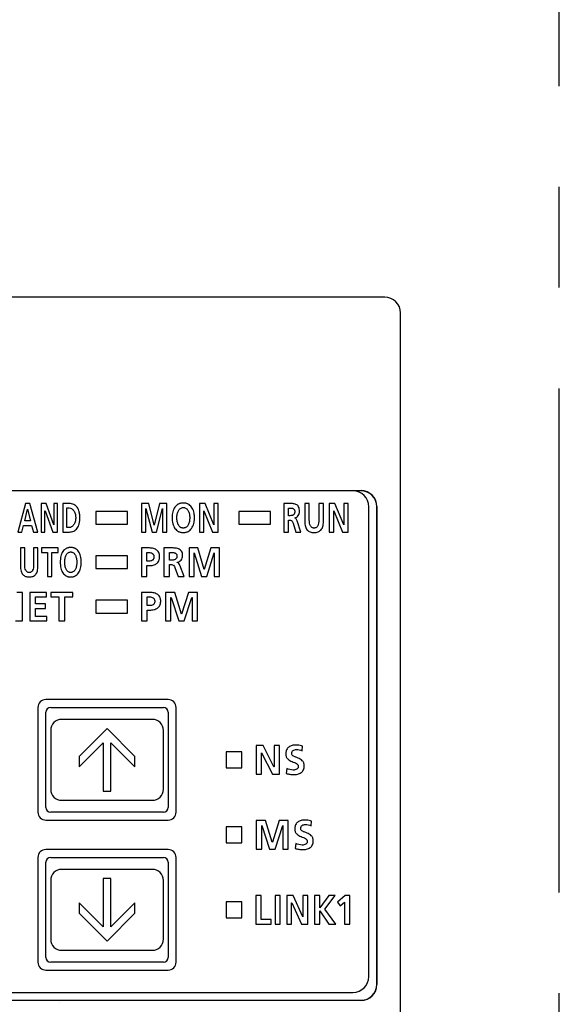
# Model space of a CAD drawing. Header units: millimetres. Extents: x 61 to 749, y -143 to 571.
# Tile 19 of 21: x 309 to 343, y 233 to 295. Entities that reach past the tile are written whole.
import ezdxf

# ---------------------------------------------------------------- set-up
doc = ezdxf.new("R2010")
doc.units = ezdxf.units.MM
doc.linetypes.add('PHANTOMX2', pattern=[127, 63.5, -12.7, 12.7, -12.7, 12.7, -12.7])
doc.layers.add('11', color=2, linetype='CONTINUOUS')
doc.layers.add('18', color=1, linetype='PHANTOMX2')

msp = doc.modelspace()

# ---------------------------------------------------------------- linework, layer by layer
at = {"layer": '11'}
for p, q in [((331.515, 277.572), (304.981, 277.572)), ((332.514, 231.872), (332.514, 276.573)), ((267.005, 265.381), (330.023, 265.381)), ((330.014, 265.372), (267.014, 265.372)), ((308.875, 264.572), (308.385, 262.772)), ((309.16, 264.572), (308.875, 264.572)), ((309.654, 262.772), (309.16, 264.572)), ((309.863, 264.572), (309.863, 262.772)), ((310.173, 264.572), (309.863, 264.572)), ((310.653, 263.226), (310.173, 264.572)), ((310.656, 264.572), (310.656, 263.226)), ((310.898, 264.572), (310.656, 264.572)), ((310.898, 262.772), (310.898, 264.572)), ((311.232, 264.572), (311.232, 262.772)), ((311.577, 264.572), (311.232, 264.572)), ((311.485, 263.056), (311.485, 264.289)), ((311.485, 264.289), (311.625, 264.289)), ((316.181, 264.572), (316.181, 262.772)), ((316.642, 264.572), (316.181, 264.572)), ((316.985, 263.208), (316.642, 264.572)), ((317.331, 264.572), (316.989, 263.208)), ((317.793, 264.572), (317.331, 264.572)), ((317.793, 262.772), (317.793, 264.572)), ((319.837, 264.572), (319.837, 262.772)), ((320.191, 264.572), (319.837, 264.572)), ((320.74, 263.226), (320.191, 264.572)), ((320.744, 264.572), (320.744, 263.226)), ((321.02, 264.572), (320.744, 264.572)), ((321.02, 262.772), (321.02, 264.572)), ((325.156, 264.572), (325.156, 262.772)), ((325.467, 264.572), (325.156, 264.572)), ((325.445, 263.804), (325.445, 264.288)), ((325.445, 264.288), (325.539, 264.288)), ((326.473, 264.572), (326.473, 263.422)), ((326.762, 264.572), (326.473, 264.572)), ((326.762, 263.533), (326.762, 264.572)), ((327.36, 264.572), (327.36, 263.533)), ((327.649, 264.572), (327.36, 264.572)), ((327.649, 263.422), (327.649, 264.572)), ((328.022, 264.572), (328.022, 262.772)), ((328.377, 264.572), (328.022, 264.572)), ((328.926, 263.226), (328.377, 264.572)), ((328.93, 264.572), (328.93, 263.226)), ((329.206, 264.572), (328.93, 264.572)), ((329.206, 262.772), (329.206, 264.572)), ((330.514, 234.772), (330.514, 264.372)), ((331.014, 234.272), (331.014, 264.372)), ((331.022, 264.381), (331.022, 234.263)), ((308.828, 263.469), (309.01, 264.211)), ((309.01, 264.211), (309.014, 264.211)), ((309.014, 264.211), (309.196, 263.469)), ((310.105, 262.772), (310.105, 264.118)), ((310.105, 264.118), (310.108, 264.118)), ((310.108, 264.118), (310.59, 262.772)), ((313.314, 264.072), (313.314, 263.272)), ((315.314, 264.072), (313.314, 264.072)), ((315.314, 263.272), (315.314, 264.072)), ((316.457, 264.252), (316.461, 264.258)), ((316.457, 262.772), (316.457, 264.252)), ((316.461, 264.258), (316.849, 262.772)), ((317.125, 262.772), (317.513, 264.258)), ((317.513, 264.258), (317.517, 264.258)), ((317.517, 264.258), (317.517, 262.772)), ((320.113, 262.772), (320.113, 264.118)), ((320.113, 264.118), (320.117, 264.118)), ((320.117, 264.118), (320.668, 262.772)), ((322.314, 264.072), (322.314, 263.272)), ((324.314, 264.072), (322.314, 264.072)), ((324.314, 263.272), (324.314, 264.072)), ((325.539, 263.804), (325.445, 263.804)), ((325.848, 263.662), (325.848, 263.667)), ((328.299, 262.772), (328.299, 264.118)), ((328.299, 264.118), (328.303, 264.118)), ((328.303, 264.118), (328.853, 262.772)), ((308.646, 262.772), (308.756, 263.185)), ((308.756, 263.185), (309.266, 263.185)), ((309.196, 263.469), (308.828, 263.469)), ((309.266, 263.185), (309.375, 262.772)), ((310.656, 263.226), (310.653, 263.226)), ((311.625, 263.056), (311.485, 263.056)), ((313.314, 263.272), (315.314, 263.272)), ((316.989, 263.208), (316.985, 263.208)), ((320.744, 263.226), (320.74, 263.226)), ((322.314, 263.272), (324.314, 263.272)), ((325.445, 262.772), (325.445, 263.52)), ((325.445, 263.52), (325.537, 263.52)), ((325.737, 263.334), (325.91, 262.772)), ((326.232, 262.772), (326.001, 263.476)), ((328.93, 263.226), (328.926, 263.226)), ((308.385, 262.772), (308.646, 262.772)), ((309.375, 262.772), (309.654, 262.772)), ((309.863, 262.772), (310.105, 262.772)), ((310.59, 262.772), (310.898, 262.772)), ((311.232, 262.772), (311.577, 262.772)), ((316.181, 262.772), (316.457, 262.772)), ((316.849, 262.772), (317.125, 262.772)), ((317.517, 262.772), (317.793, 262.772)), ((319.837, 262.772), (320.113, 262.772)), ((320.668, 262.772), (321.02, 262.772)), ((325.156, 262.772), (325.445, 262.772)), ((325.91, 262.772), (326.232, 262.772)), ((328.022, 262.772), (328.299, 262.772)), ((328.853, 262.772), (329.206, 262.772)), ((308.561, 261.772), (308.561, 260.622)), ((308.831, 261.772), (308.561, 261.772)), ((308.831, 260.733), (308.831, 261.772)), ((309.392, 261.772), (309.392, 260.733)), ((309.662, 261.772), (309.392, 261.772)), ((309.662, 260.622), (309.662, 261.772)), ((309.886, 261.772), (309.886, 261.488)), ((310.929, 261.772), (309.886, 261.772)), ((309.886, 261.488), (310.272, 261.488)), ((310.272, 261.488), (310.272, 259.972)), ((310.543, 259.972), (310.543, 261.488)), ((310.543, 261.488), (310.929, 261.488)), ((310.929, 261.488), (310.929, 261.772)), ((313.314, 261.272), (313.314, 260.472)), ((315.314, 261.272), (313.314, 261.272)), ((315.314, 260.472), (315.314, 261.272)), ((316.183, 261.772), (316.183, 259.972)), ((316.616, 261.772), (316.183, 261.772)), ((316.526, 260.939), (316.526, 261.488)), ((316.526, 261.488), (316.646, 261.488)), ((317.605, 261.772), (317.605, 259.972)), ((317.974, 261.772), (317.605, 261.772)), ((317.947, 261.003), (317.947, 261.488)), ((317.947, 261.488), (318.06, 261.488)), ((319.183, 261.772), (319.183, 259.972)), ((319.731, 261.772), (319.183, 261.772)), ((319.511, 261.452), (319.516, 261.457)), ((319.511, 259.972), (319.511, 261.452)), ((319.516, 261.457), (319.976, 259.972)), ((320.138, 260.408), (319.731, 261.772)), ((320.55, 261.772), (320.143, 260.408)), ((320.305, 259.972), (320.765, 261.457)), ((321.098, 261.772), (320.55, 261.772)), ((320.765, 261.457), (320.77, 261.457)), ((320.77, 261.457), (320.77, 259.972)), ((321.098, 259.972), (321.098, 261.772)), ((316.646, 260.939), (316.526, 260.939)), ((316.526, 259.972), (316.526, 260.655)), ((316.526, 260.655), (316.67, 260.655)), ((318.06, 261.003), (317.947, 261.003)), ((317.947, 259.972), (317.947, 260.72)), ((317.947, 260.72), (318.058, 260.72)), ((318.427, 260.862), (318.427, 260.867)), ((318.883, 259.972), (318.609, 260.676)), ((310.272, 259.972), (310.543, 259.972)), ((313.314, 260.472), (315.314, 260.472)), ((316.183, 259.972), (316.526, 259.972)), ((317.605, 259.972), (317.947, 259.972)), ((318.295, 260.534), (318.501, 259.972)), ((318.501, 259.972), (318.883, 259.972)), ((319.183, 259.972), (319.511, 259.972)), ((319.976, 259.972), (320.305, 259.972)), ((320.143, 260.408), (320.138, 260.408)), ((320.77, 259.972), (321.098, 259.972)), ((308.685, 258.972), (308.339, 258.972)), ((308.685, 257.172), (308.685, 258.972)), ((309.145, 258.972), (309.145, 257.172)), ((310.208, 258.972), (309.145, 258.972)), ((309.506, 258.245), (309.506, 258.688)), ((309.506, 258.688), (310.208, 258.688)), ((310.208, 258.688), (310.208, 258.972)), ((310.47, 258.972), (310.47, 258.688)), ((311.862, 258.972), (310.47, 258.972)), ((310.47, 258.688), (310.986, 258.688)), ((310.986, 258.688), (310.986, 257.172)), ((311.347, 257.172), (311.347, 258.688)), ((311.347, 258.688), (311.862, 258.688)), ((311.862, 258.688), (311.862, 258.972)), ((316.191, 258.972), (316.191, 257.172)), ((316.648, 258.972), (316.191, 258.972)), ((316.552, 258.139), (316.552, 258.688)), ((316.552, 258.688), (316.679, 258.688)), ((317.701, 258.972), (317.701, 257.172)), ((318.278, 258.972), (317.701, 258.972)), ((318.706, 257.608), (318.278, 258.972)), ((319.139, 258.972), (318.712, 257.608)), ((319.717, 258.972), (319.139, 258.972)), ((319.717, 257.172), (319.717, 258.972)), ((310.148, 258.245), (309.506, 258.245)), ((310.148, 257.961), (310.148, 258.245)), ((313.314, 258.472), (313.314, 257.672)), ((315.314, 258.472), (313.314, 258.472)), ((315.314, 257.672), (315.314, 258.472)), ((316.679, 258.139), (316.552, 258.139)), ((318.046, 258.652), (318.051, 258.657)), ((318.046, 257.172), (318.046, 258.652)), ((318.051, 258.657), (318.536, 257.172)), ((318.882, 257.172), (319.366, 258.657)), ((319.366, 258.657), (319.372, 258.657)), ((319.372, 258.657), (319.372, 257.172)), ((309.506, 257.456), (309.506, 257.961)), ((309.506, 257.961), (310.148, 257.961)), ((310.213, 257.456), (309.506, 257.456)), ((310.213, 257.172), (310.213, 257.456)), ((313.314, 257.672), (315.314, 257.672)), ((316.552, 257.172), (316.552, 257.855)), ((316.552, 257.855), (316.704, 257.855)), ((318.712, 257.608), (318.706, 257.608)), ((308.244, 257.172), (308.685, 257.172)), ((309.145, 257.172), (310.213, 257.172)), ((310.986, 257.172), (311.347, 257.172)), ((316.191, 257.172), (316.552, 257.172)), ((317.701, 257.172), (318.046, 257.172)), ((318.536, 257.172), (318.882, 257.172)), ((319.372, 257.172), (319.717, 257.172)), ((317.864, 252.222), (310.164, 252.222)), ((309.664, 251.723), (309.664, 245.122)), ((310.164, 245.422), (310.164, 251.423)), ((310.464, 251.723), (317.564, 251.723)), ((317.864, 251.423), (317.864, 245.422)), ((318.364, 245.123), (318.364, 251.723)), ((316.864, 250.972), (311.164, 250.972)), ((310.464, 250.272), (310.464, 246.572)), ((314.014, 250.391), (312.264, 248.641)), ((315.764, 248.641), (314.014, 250.391)), ((317.564, 246.572), (317.564, 250.272)), ((312.264, 247.981), (313.78, 249.498)), ((313.78, 249.498), (313.78, 246.453)), ((314.247, 246.453), (314.247, 249.498)), ((314.247, 249.498), (315.764, 247.981)), ((321.514, 248.921), (321.514, 247.921)), ((322.514, 248.921), (321.514, 248.921)), ((322.514, 247.921), (322.514, 248.921)), ((323.405, 249.321), (323.405, 247.521)), ((323.848, 249.321), (323.405, 249.321)), ((323.75, 247.521), (323.75, 248.867)), ((323.75, 248.867), (323.755, 248.867)), ((323.755, 248.867), (324.444, 247.521)), ((324.534, 247.975), (323.848, 249.321)), ((324.539, 249.321), (324.539, 247.975)), ((324.885, 249.321), (324.539, 249.321)), ((324.885, 247.521), (324.885, 249.321)), ((326.305, 248.991), (326.338, 249.287)), ((312.264, 248.641), (312.264, 247.981)), ((315.764, 247.981), (315.764, 248.641)), ((321.514, 247.921), (322.514, 247.921)), ((323.405, 247.521), (323.75, 247.521)), ((324.444, 247.521), (324.885, 247.521)), ((324.539, 247.975), (324.534, 247.975)), ((325.341, 247.885), (325.307, 247.56)), ((313.78, 246.453), (314.247, 246.453)), ((311.164, 245.872), (316.864, 245.872)), ((317.564, 245.122), (310.464, 245.122)), ((310.164, 244.622), (317.864, 244.622)), ((323.422, 244.596), (323.422, 242.796)), ((324, 244.596), (323.422, 244.596)), ((324.428, 243.232), (324, 244.596)), ((324.861, 244.596), (324.433, 243.232)), ((325.439, 244.596), (324.861, 244.596)), ((325.439, 242.796), (325.439, 244.596)), ((326.872, 244.266), (326.905, 244.563)), ((321.514, 244.196), (321.514, 243.196)), ((322.514, 244.196), (321.514, 244.196)), ((322.514, 243.196), (322.514, 244.196)), ((323.768, 244.276), (323.773, 244.281)), ((323.768, 242.796), (323.768, 244.276)), ((323.773, 244.281), (324.258, 242.796)), ((324.603, 242.796), (325.088, 244.281)), ((325.088, 244.281), (325.093, 244.281)), ((325.093, 244.281), (325.093, 242.796)), ((321.514, 243.196), (322.514, 243.196)), ((324.433, 243.232), (324.428, 243.232)), ((317.864, 242.772), (310.164, 242.772)), ((323.422, 242.796), (323.768, 242.796)), ((324.258, 242.796), (324.603, 242.796)), ((325.093, 242.796), (325.439, 242.796)), ((325.907, 243.16), (325.874, 242.835)), ((309.664, 242.273), (309.664, 235.672)), ((310.164, 235.972), (310.164, 241.973)), ((310.464, 242.273), (317.564, 242.273)), ((317.864, 241.973), (317.864, 235.972)), ((318.364, 235.673), (318.364, 242.273)), ((316.864, 241.522), (311.164, 241.522)), ((310.464, 240.822), (310.464, 237.122)), ((313.781, 240.941), (313.781, 237.897)), ((314.247, 240.941), (313.781, 240.941)), ((314.247, 237.897), (314.247, 240.941)), ((317.564, 237.122), (317.564, 240.822)), ((321.514, 239.471), (321.514, 238.472)), ((322.514, 239.471), (321.514, 239.471)), ((322.514, 238.472), (322.514, 239.471)), ((323.402, 239.871), (323.402, 238.072)), ((323.727, 239.871), (323.402, 239.871)), ((323.727, 238.355), (323.727, 239.871)), ((324.607, 239.871), (324.607, 238.072)), ((324.931, 239.871), (324.607, 239.871)), ((324.931, 238.072), (324.931, 239.871)), ((325.336, 239.871), (325.336, 238.072)), ((325.734, 239.871), (325.336, 239.871)), ((326.352, 238.525), (325.734, 239.871)), ((326.356, 239.871), (326.356, 238.525)), ((326.667, 239.871), (326.356, 239.871)), ((326.667, 238.072), (326.667, 239.871)), ((327.09, 239.871), (327.09, 238.072)), ((327.415, 239.871), (327.09, 239.871)), ((327.999, 239.871), (327.415, 239.098)), ((327.415, 239.098), (327.415, 239.871)), ((327.732, 239.023), (328.398, 239.871)), ((328.398, 239.871), (327.999, 239.871)), ((329.019, 239.871), (328.546, 239.448)), ((328.708, 239.214), (328.982, 239.461)), ((328.982, 239.461), (328.982, 238.072)), ((329.307, 239.871), (329.019, 239.871)), ((329.307, 238.072), (329.307, 239.871)), ((312.264, 239.413), (312.264, 238.753)), ((313.781, 237.897), (312.264, 239.413)), ((315.764, 239.413), (314.247, 237.897)), ((315.764, 238.753), (315.764, 239.413)), ((325.647, 238.072), (325.647, 239.418)), ((325.647, 239.418), (325.651, 239.418)), ((325.651, 239.418), (326.271, 238.072)), ((327.415, 238.072), (327.415, 238.907)), ((327.415, 238.907), (327.419, 238.907)), ((327.419, 238.907), (328.001, 238.072)), ((328.426, 238.072), (327.732, 239.023)), ((328.546, 239.448), (328.708, 239.214)), ((312.264, 238.753), (314.014, 237.003)), ((314.014, 237.003), (315.764, 238.753)), ((321.514, 238.472), (322.514, 238.472)), ((324.355, 238.355), (323.727, 238.355)), ((324.355, 238.072), (324.355, 238.355)), ((326.356, 238.525), (326.352, 238.525)), ((323.402, 238.072), (324.355, 238.072)), ((324.607, 238.072), (324.931, 238.072)), ((325.336, 238.072), (325.647, 238.072)), ((326.271, 238.072), (326.667, 238.072)), ((327.09, 238.072), (327.415, 238.072)), ((328.001, 238.072), (328.426, 238.072)), ((328.982, 238.072), (329.307, 238.072)), ((311.164, 236.422), (316.864, 236.422)), ((310.164, 235.172), (317.864, 235.172)), ((317.564, 235.672), (310.464, 235.672)), ((330.023, 233.263), (283.205, 233.263)), ((283.214, 233.272), (330.014, 233.272)), ((283.714, 233.772), (329.514, 233.772))]:
    msp.add_line(p, q, dxfattribs=at)
for centre, radius, start, end in [((329.514, 264.372), 1, 0, 90), ((310.164, 251.722), 0.5, 89.97966, 179.93947), ((317.864, 251.722), 0.5, 0.04844, 89.98796), ((310.464, 251.423), 0.3, 90.00626, 179.99342), ((317.564, 251.423), 0.3, 0.00658, 89.99374), ((311.164, 250.272), 0.7, 90, 180), ((316.864, 250.272), 0.7, 0, 90), ((311.164, 246.572), 0.7, 180, 270), ((316.864, 246.572), 0.7, 270, 0), ((310.164, 245.122), 0.5, 179.99689, 270.00312), ((310.464, 245.422), 0.3, 180.00633, 269.99367), ((317.564, 245.422), 0.3, 270.00633, 359.99367), ((317.864, 245.122), 0.5, 270.02928, 0.01518), ((310.164, 242.272), 0.5, 89.97966, 179.93947), ((317.864, 242.272), 0.5, 0.04844, 89.98796), ((310.464, 241.973), 0.3, 90.00626, 179.99342), ((317.564, 241.973), 0.3, 0.00658, 89.99374), ((311.164, 240.822), 0.7, 90, 180), ((316.864, 240.822), 0.7, 0, 90), ((311.164, 237.122), 0.7, 180, 270), ((316.864, 237.122), 0.7, 270, 0), ((310.464, 235.972), 0.3, 180.00633, 269.99367), ((317.564, 235.972), 0.3, 270.00633, 359.99367), ((310.164, 235.672), 0.5, 179.99689, 270.00312), ((317.864, 235.672), 0.5, 270.02928, 0.01518), ((329.514, 234.772), 1, 270, 0)]:
    msp.add_arc(centre, radius, start, end, dxfattribs=at)
for centre, major_axis, ratio, start_param, end_param in [((331.512, 276.571), (0.709, 0.709), 0.997265, -0.784029, 0.784029), ((330.014, 264.372), (0.707, 0.707), 0.999695, -0.785246, 0.785246), ((330.022, 264.381), (0.707, 0.707), 0.999695, -0.785246, 0.785246), ((330.014, 234.272), (0.707, -0.707), 0.999695, -0.785246, 0.785246), ((330.022, 234.264), (0.707, -0.707), 0.999695, -0.785246, 0.785246), ((309.992, 233.146), (1.048, -0.01), 0.477142, 0.002407, 0.004522)]:
    msp.add_ellipse(centre, major_axis=major_axis, ratio=ratio, start_param=start_param, end_param=end_param, dxfattribs=at)
for points, knots in [([(311.577, 262.772), (311.67, 262.772), (311.81, 262.789), (311.98, 262.865), (312.092, 262.953), (312.184, 263.077), (312.239, 263.206), (312.271, 263.327), (312.29, 263.432), (312.299, 263.527), (312.303, 263.608), (312.304, 263.672), (312.303, 263.737), (312.299, 263.818), (312.29, 263.913), (312.271, 264.018), (312.239, 264.139), (312.184, 264.268), (312.092, 264.392), (311.98, 264.48), (311.81, 264.556), (311.67, 264.572), (311.577, 264.572)], [0, 0, 0, 0, 0.105669, 0.156906, 0.20924, 0.265859, 0.330631, 0.367342, 0.407523, 0.451606, 0.47524, 0.5, 0.52476, 0.548394, 0.592477, 0.632658, 0.669369, 0.734141, 0.79076, 0.843094, 0.894331, 1, 1, 1, 1]), ([(311.625, 264.289), (311.678, 264.289), (311.762, 264.265), (311.853, 264.198), (311.916, 264.127), (311.969, 264.038), (312.009, 263.931), (312.03, 263.831), (312.039, 263.743), (312.041, 263.672), (312.039, 263.602), (312.03, 263.514), (312.009, 263.414), (311.969, 263.307), (311.916, 263.218), (311.853, 263.147), (311.762, 263.08), (311.678, 263.056), (311.625, 263.056)], [0, 0, 0, 0, 0.097137, 0.149872, 0.206948, 0.26948, 0.338492, 0.414986, 0.456383, 0.500038, 0.543693, 0.585086, 0.661569, 0.730565, 0.793081, 0.850142, 0.902868, 1, 1, 1, 1]), ([(318.821, 264.603), (318.807, 264.603), (318.779, 264.603), (318.725, 264.598), (318.66, 264.588), (318.586, 264.567), (318.517, 264.538), (318.454, 264.501), (318.376, 264.442), (318.291, 264.348), (318.212, 264.211), (318.156, 264.051), (318.129, 263.904), (318.118, 263.778), (318.115, 263.677), (318.118, 263.577), (318.129, 263.45), (318.156, 263.302), (318.211, 263.141), (318.289, 263.002), (318.39, 262.888), (318.493, 262.818), (318.585, 262.779), (318.659, 262.757), (318.724, 262.747), (318.772, 262.743), (318.793, 262.742), (318.8, 262.742)], [0, 0, 0, 0, 0.016221, 0.032011, 0.062454, 0.091696, 0.120105, 0.148049, 0.175886, 0.232442, 0.292099, 0.356413, 0.426353, 0.463628, 0.50248, 0.541375, 0.578771, 0.649123, 0.71397, 0.774168, 0.831192, 0.887244, 0.915826, 0.94525, 0.975905, 0.991819, 1, 1, 1, 1]), ([(318.821, 263.025), (318.803, 263.025), (318.769, 263.027), (318.719, 263.038), (318.674, 263.056), (318.619, 263.089), (318.559, 263.145), (318.505, 263.23), (318.464, 263.33), (318.436, 263.44), (318.42, 263.557), (318.414, 263.715), (318.43, 263.907), (318.487, 264.086), (318.563, 264.201), (318.634, 264.267), (318.706, 264.303), (318.77, 264.317), (318.804, 264.32), (318.821, 264.32)], [0, 0, 0, 0, 0.031384, 0.060905, 0.089259, 0.117087, 0.173123, 0.232137, 0.295257, 0.362288, 0.432243, 0.503825, 0.642394, 0.770803, 0.829482, 0.885175, 0.940493, 0.969419, 1, 1, 1, 1]), ([(318.8, 262.742), (318.807, 262.742), (318.828, 262.741), (318.863, 262.742), (318.917, 262.747), (318.982, 262.758), (319.055, 262.78), (319.146, 262.82), (319.249, 262.89), (319.351, 263.005), (319.429, 263.144), (319.486, 263.305), (319.513, 263.452), (319.524, 263.578), (319.527, 263.677), (319.524, 263.776), (319.513, 263.902), (319.485, 264.048), (319.428, 264.208), (319.349, 264.345), (319.247, 264.458), (319.144, 264.527), (319.054, 264.566), (318.98, 264.587), (318.916, 264.598), (318.863, 264.602), (318.835, 264.603), (318.821, 264.603)], [0, 0, 0, 0, 0.00807, 0.023991, 0.0395, 0.069454, 0.098315, 0.126457, 0.181912, 0.238509, 0.298188, 0.362205, 0.431257, 0.467793, 0.505677, 0.543517, 0.579935, 0.648581, 0.712075, 0.771221, 0.827355, 0.882435, 0.910405, 0.939086, 0.96883, 0.984217, 1, 1, 1, 1]), ([(318.821, 264.32), (318.838, 264.32), (318.872, 264.317), (318.936, 264.303), (319.008, 264.267), (319.079, 264.201), (319.155, 264.086), (319.212, 263.907), (319.229, 263.715), (319.222, 263.557), (319.206, 263.44), (319.178, 263.33), (319.138, 263.23), (319.083, 263.145), (319.023, 263.089), (318.968, 263.056), (318.923, 263.038), (318.873, 263.027), (318.839, 263.025), (318.821, 263.025)], [0, 0, 0, 0, 0.030581, 0.059507, 0.114825, 0.170518, 0.229197, 0.357606, 0.496175, 0.567757, 0.637712, 0.704743, 0.767863, 0.826877, 0.882913, 0.910741, 0.939095, 0.968616, 1, 1, 1, 1]), ([(326.145, 264.085), (326.145, 264.183), (326.127, 264.326), (326.018, 264.462), (325.89, 264.541), (325.699, 264.574), (325.546, 264.572), (325.467, 264.572)], [0, 0, 0, 0, 0.302029, 0.417042, 0.526739, 0.757237, 1, 1, 1, 1]), ([(325.539, 264.288), (325.575, 264.288), (325.629, 264.287), (325.699, 264.273), (325.747, 264.254), (325.788, 264.225), (325.814, 264.189), (325.829, 264.155), (325.838, 264.125), (325.842, 264.097), (325.844, 264.073), (325.844, 264.053), (325.844, 264.034), (325.842, 264.008), (325.838, 263.98), (325.829, 263.948), (325.814, 263.912), (325.788, 263.875), (325.746, 263.843), (325.698, 263.822), (325.629, 263.806), (325.575, 263.804), (325.539, 263.804)], [0, 0, 0, 0, 0.120962, 0.179358, 0.235358, 0.290258, 0.347764, 0.379342, 0.413818, 0.451995, 0.472718, 0.494647, 0.517365, 0.538874, 0.578608, 0.614593, 0.647598, 0.707567, 0.764208, 0.821189, 0.879913, 1, 1, 1, 1]), ([(325.848, 263.667), (325.892, 263.674), (325.977, 263.708), (326.109, 263.842), (326.145, 263.989), (326.145, 264.085)], [0, 0, 0, 0, 0.240699, 0.47896, 1, 1, 1, 1]), ([(326.001, 263.476), (325.99, 263.508), (325.965, 263.567), (325.916, 263.639), (325.867, 263.66), (325.848, 263.662)], [0, 0, 0, 0, 0.399061, 0.773298, 1, 1, 1, 1]), ([(325.537, 263.52), (325.563, 263.52), (325.611, 263.517), (325.673, 263.48), (325.712, 263.414), (325.729, 263.363), (325.737, 263.334)], [0, 0, 0, 0, 0.258222, 0.466285, 0.696392, 1, 1, 1, 1]), ([(326.473, 263.422), (326.473, 263.318), (326.489, 263.132), (326.592, 262.926), (326.711, 262.825), (326.814, 262.775), (326.911, 262.752), (326.995, 262.743), (327.061, 262.741), (327.128, 262.743), (327.211, 262.752), (327.308, 262.775), (327.411, 262.825), (327.531, 262.926), (327.633, 263.132), (327.649, 263.318), (327.649, 263.422)], [0, 0, 0, 0, 0.152005, 0.269242, 0.322904, 0.377523, 0.435892, 0.467148, 0.5, 0.532852, 0.564108, 0.622477, 0.677096, 0.730758, 0.847995, 1, 1, 1, 1]), ([(327.36, 263.533), (327.36, 263.463), (327.353, 263.337), (327.313, 263.19), (327.256, 263.104), (327.202, 263.058), (327.148, 263.035), (327.1, 263.026), (327.061, 263.024), (327.022, 263.026), (326.974, 263.035), (326.92, 263.058), (326.866, 263.104), (326.809, 263.19), (326.769, 263.337), (326.762, 263.463), (326.762, 263.533)], [0, 0, 0, 0, 0.157963, 0.284799, 0.338904, 0.38994, 0.442029, 0.470014, 0.5, 0.529986, 0.557971, 0.61006, 0.661096, 0.715201, 0.842037, 1, 1, 1, 1]), ([(311.729, 261.803), (311.716, 261.803), (311.69, 261.802), (311.639, 261.798), (311.578, 261.787), (311.509, 261.766), (311.444, 261.737), (311.385, 261.7), (311.311, 261.641), (311.232, 261.547), (311.158, 261.41), (311.106, 261.251), (311.08, 261.104), (311.07, 260.977), (311.067, 260.877), (311.07, 260.777), (311.08, 260.65), (311.105, 260.502), (311.157, 260.341), (311.23, 260.202), (311.325, 260.089), (311.421, 260.018), (311.507, 259.979), (311.577, 259.957), (311.638, 259.946), (311.683, 259.942), (311.702, 259.942), (311.709, 259.941)], [0, 0, 0, 0, 0.015583, 0.030757, 0.060056, 0.088296, 0.115877, 0.143189, 0.170604, 0.22695, 0.287167, 0.352657, 0.42422, 0.462425, 0.502261, 0.542143, 0.580472, 0.652462, 0.718512, 0.779305, 0.836156, 0.891175, 0.918931, 0.947351, 0.976851, 0.992142, 1, 1, 1, 1]), ([(311.709, 259.941), (311.716, 259.941), (311.736, 259.941), (311.768, 259.942), (311.819, 259.946), (311.88, 259.957), (311.949, 259.979), (312.034, 260.019), (312.131, 260.091), (312.226, 260.205), (312.299, 260.344), (312.352, 260.505), (312.378, 260.652), (312.388, 260.778), (312.391, 260.877), (312.388, 260.976), (312.377, 261.101), (312.351, 261.248), (312.298, 261.407), (312.224, 261.544), (312.129, 261.656), (312.033, 261.726), (311.947, 261.766), (311.879, 261.787), (311.818, 261.798), (311.768, 261.802), (311.742, 261.803), (311.729, 261.803)], [0, 0, 0, 0, 0.007755, 0.023075, 0.038003, 0.066874, 0.094788, 0.122151, 0.176633, 0.23308, 0.293357, 0.358571, 0.429252, 0.466716, 0.505578, 0.544396, 0.581736, 0.651997, 0.71666, 0.776369, 0.832318, 0.886401, 0.913589, 0.941325, 0.969997, 0.98481, 1, 1, 1, 1]), ([(311.729, 260.225), (311.712, 260.225), (311.68, 260.227), (311.619, 260.242), (311.55, 260.278), (311.483, 260.345), (311.432, 260.43), (311.394, 260.53), (311.368, 260.64), (311.353, 260.757), (311.347, 260.915), (311.363, 261.106), (311.416, 261.284), (311.487, 261.4), (311.553, 261.467), (311.621, 261.502), (311.681, 261.517), (311.713, 261.519), (311.729, 261.519)], [0, 0, 0, 0, 0.030046, 0.058393, 0.112709, 0.168027, 0.227181, 0.291069, 0.359277, 0.43065, 0.503762, 0.645225, 0.775515, 0.834295, 0.88926, 0.942916, 0.970706, 1, 1, 1, 1]), ([(311.729, 261.519), (311.745, 261.519), (311.777, 261.517), (311.837, 261.502), (311.905, 261.467), (311.971, 261.4), (312.042, 261.284), (312.095, 261.106), (312.111, 260.915), (312.105, 260.757), (312.09, 260.64), (312.064, 260.53), (312.026, 260.43), (311.975, 260.345), (311.908, 260.278), (311.839, 260.242), (311.778, 260.227), (311.746, 260.225), (311.729, 260.225)], [0, 0, 0, 0, 0.029294, 0.057084, 0.11074, 0.165705, 0.224485, 0.354775, 0.496238, 0.56935, 0.640723, 0.708931, 0.772819, 0.831973, 0.887291, 0.941607, 0.969954, 1, 1, 1, 1]), ([(316.67, 260.655), (316.757, 260.655), (316.884, 260.667), (317.04, 260.721), (317.14, 260.78), (317.222, 260.86), (317.273, 260.944), (317.301, 261.02), (317.317, 261.084), (317.325, 261.141), (317.328, 261.19), (317.329, 261.228), (317.328, 261.267), (317.325, 261.316), (317.315, 261.374), (317.297, 261.437), (317.264, 261.512), (317.206, 261.593), (317.113, 261.666), (317.005, 261.717), (316.839, 261.763), (316.706, 261.772), (316.616, 261.772)], [0, 0, 0, 0, 0.128965, 0.187993, 0.244295, 0.299778, 0.357345, 0.388061, 0.420636, 0.455516, 0.473958, 0.493132, 0.512718, 0.531451, 0.566626, 0.599265, 0.629985, 0.687945, 0.744956, 0.803927, 0.866187, 1, 1, 1, 1]), ([(316.646, 261.488), (316.688, 261.488), (316.768, 261.481), (316.861, 261.441), (316.917, 261.389), (316.948, 261.339), (316.964, 261.289), (316.97, 261.244), (316.972, 261.207), (316.97, 261.171), (316.964, 261.127), (316.948, 261.078), (316.916, 261.029), (316.859, 260.98), (316.766, 260.945), (316.687, 260.939), (316.646, 260.939)], [0, 0, 0, 0, 0.130179, 0.247985, 0.305157, 0.364434, 0.429479, 0.465431, 0.504254, 0.5429, 0.578434, 0.642179, 0.699993, 0.755931, 0.872131, 1, 1, 1, 1]), ([(318.78, 261.285), (318.78, 261.383), (318.754, 261.533), (318.626, 261.664), (318.514, 261.721), (318.389, 261.753), (318.207, 261.773), (318.068, 261.772), (317.974, 261.772)], [0, 0, 0, 0, 0.273403, 0.384677, 0.496566, 0.615265, 0.741089, 1, 1, 1, 1]), ([(318.06, 261.488), (318.103, 261.488), (318.167, 261.487), (318.249, 261.473), (318.306, 261.455), (318.355, 261.425), (318.387, 261.39), (318.405, 261.355), (318.415, 261.325), (318.42, 261.297), (318.422, 261.273), (318.423, 261.253), (318.422, 261.233), (318.42, 261.208), (318.415, 261.179), (318.405, 261.148), (318.386, 261.111), (318.354, 261.074), (318.305, 261.042), (318.248, 261.022), (318.166, 261.006), (318.103, 261.003), (318.06, 261.003)], [0, 0, 0, 0, 0.129301, 0.191402, 0.250105, 0.30584, 0.36139, 0.390811, 0.422375, 0.456959, 0.47566, 0.495428, 0.515908, 0.535319, 0.57131, 0.604237, 0.634939, 0.692668, 0.749912, 0.80945, 0.87179, 1, 1, 1, 1]), ([(318.427, 260.867), (318.478, 260.874), (318.576, 260.905), (318.731, 261.034), (318.78, 261.187), (318.78, 261.285)], [0, 0, 0, 0, 0.261842, 0.506175, 1, 1, 1, 1]), ([(308.561, 260.622), (308.561, 260.518), (308.575, 260.333), (308.67, 260.128), (308.783, 260.026), (308.88, 259.975), (308.971, 259.952), (309.049, 259.943), (309.111, 259.94), (309.174, 259.943), (309.252, 259.952), (309.343, 259.975), (309.44, 260.026), (309.553, 260.128), (309.648, 260.333), (309.662, 260.518), (309.662, 260.622)], [0, 0, 0, 0, 0.156209, 0.275125, 0.328345, 0.381712, 0.4382, 0.468345, 0.5, 0.531655, 0.5618, 0.618288, 0.671655, 0.724875, 0.843791, 1, 1, 1, 1]), ([(309.392, 260.733), (309.392, 260.663), (309.385, 260.537), (309.348, 260.391), (309.294, 260.304), (309.244, 260.258), (309.193, 260.235), (309.148, 260.226), (309.111, 260.224), (309.075, 260.226), (309.03, 260.235), (308.979, 260.258), (308.928, 260.304), (308.875, 260.391), (308.838, 260.537), (308.831, 260.663), (308.831, 260.733)], [0, 0, 0, 0, 0.16115, 0.289846, 0.343956, 0.394137, 0.444474, 0.471306, 0.5, 0.528694, 0.555526, 0.605863, 0.656044, 0.710154, 0.83885, 1, 1, 1, 1]), ([(318.058, 260.72), (318.088, 260.72), (318.143, 260.717), (318.245, 260.667), (318.276, 260.586), (318.295, 260.534)], [0, 0, 0, 0, 0.279259, 0.49603, 1, 1, 1, 1]), ([(318.609, 260.676), (318.591, 260.718), (318.559, 260.781), (318.493, 260.844), (318.449, 260.86), (318.427, 260.862)], [0, 0, 0, 0, 0.509132, 0.756097, 1, 1, 1, 1]), ([(316.704, 257.855), (316.795, 257.855), (316.929, 257.867), (317.093, 257.921), (317.198, 257.98), (317.285, 258.059), (317.339, 258.143), (317.369, 258.22), (317.386, 258.284), (317.394, 258.341), (317.398, 258.39), (317.399, 258.428), (317.398, 258.467), (317.394, 258.516), (317.384, 258.574), (317.364, 258.637), (317.33, 258.712), (317.268, 258.793), (317.171, 258.866), (317.056, 258.918), (316.882, 258.963), (316.742, 258.972), (316.648, 258.972)], [0, 0, 0, 0, 0.131601, 0.191581, 0.248376, 0.303723, 0.360425, 0.390444, 0.422167, 0.456058, 0.473963, 0.492573, 0.511584, 0.529772, 0.56396, 0.595775, 0.625856, 0.683143, 0.740262, 0.799949, 0.863332, 1, 1, 1, 1]), ([(316.679, 258.688), (316.723, 258.688), (316.807, 258.681), (316.905, 258.642), (316.964, 258.589), (316.997, 258.539), (317.014, 258.489), (317.02, 258.444), (317.022, 258.407), (317.02, 258.371), (317.013, 258.326), (316.997, 258.278), (316.963, 258.229), (316.903, 258.18), (316.805, 258.145), (316.722, 258.139), (316.679, 258.139)], [0, 0, 0, 0, 0.132898, 0.25226, 0.309349, 0.36781, 0.431332, 0.4663, 0.504018, 0.541593, 0.576177, 0.63847, 0.695549, 0.751483, 0.86934, 1, 1, 1, 1]), ([(325.908, 249.352), (325.83, 249.352), (325.713, 249.339), (325.569, 249.288), (325.472, 249.231), (325.39, 249.155), (325.338, 249.075), (325.308, 249.002), (325.291, 248.94), (325.283, 248.886), (325.279, 248.839), (325.278, 248.797), (325.28, 248.75), (325.288, 248.685), (325.309, 248.613), (325.349, 248.537), (325.417, 248.453), (325.527, 248.374), (325.671, 248.308), (325.814, 248.255), (325.924, 248.207), (325.995, 248.158), (326.036, 248.116), (326.058, 248.074), (326.067, 248.036), (326.069, 248.006), (326.067, 247.977), (326.059, 247.941), (326.039, 247.9), (326.004, 247.859), (325.944, 247.816), (325.858, 247.783), (325.784, 247.774), (325.748, 247.774)], [0, 0, 0, 0, 0.090373, 0.134055, 0.176684, 0.219072, 0.262843, 0.286007, 0.310439, 0.336491, 0.350238, 0.364522, 0.385278, 0.404602, 0.439867, 0.472196, 0.503134, 0.564393, 0.626485, 0.686736, 0.740824, 0.764674, 0.786665, 0.808036, 0.819202, 0.831116, 0.842487, 0.853259, 0.873812, 0.894192, 0.915077, 0.958164, 1, 1, 1, 1]), ([(325.655, 248.818), (325.655, 248.86), (325.669, 248.938), (325.746, 249.023), (325.84, 249.061), (325.906, 249.068), (325.939, 249.068)], [0, 0, 0, 0, 0.293594, 0.535796, 0.771268, 1, 1, 1, 1]), ([(325.769, 247.49), (325.855, 247.49), (325.984, 247.502), (326.142, 247.554), (326.244, 247.61), (326.33, 247.686), (326.384, 247.766), (326.414, 247.838), (326.432, 247.899), (326.44, 247.953), (326.444, 247.998), (326.445, 248.04), (326.443, 248.087), (326.434, 248.153), (326.414, 248.227), (326.374, 248.304), (326.306, 248.39), (326.197, 248.47), (326.052, 248.537), (325.931, 248.581), (325.84, 248.618), (325.764, 248.654), (325.682, 248.709), (325.655, 248.783), (325.655, 248.818)], [0, 0, 0, 0, 0.119668, 0.175171, 0.228009, 0.279376, 0.331458, 0.358753, 0.387411, 0.417869, 0.433912, 0.450563, 0.475571, 0.498878, 0.541443, 0.580437, 0.61766, 0.690981, 0.764876, 0.836258, 0.86935, 0.899872, 0.952187, 1, 1, 1, 1]), ([(326.338, 249.287), (326.237, 249.321), (326.091, 249.347), (325.946, 249.352), (325.908, 249.352)], [0, 0, 0, 0, 0.738361, 1, 1, 1, 1]), ([(325.307, 247.56), (325.382, 247.541), (325.532, 247.5), (325.689, 247.49), (325.769, 247.49)], [0, 0, 0, 0, 0.491091, 1, 1, 1, 1]), ([(326.474, 244.627), (326.396, 244.627), (326.28, 244.614), (326.135, 244.563), (326.039, 244.507), (325.956, 244.43), (325.904, 244.35), (325.875, 244.277), (325.858, 244.216), (325.849, 244.161), (325.846, 244.114), (325.845, 244.072), (325.847, 244.025), (325.855, 243.961), (325.875, 243.888), (325.915, 243.812), (325.984, 243.728), (326.093, 243.649), (326.238, 243.584), (326.38, 243.53), (326.49, 243.482), (326.561, 243.433), (326.602, 243.391), (326.624, 243.349), (326.633, 243.311), (326.635, 243.281), (326.633, 243.252), (326.625, 243.216), (326.606, 243.175), (326.57, 243.134), (326.511, 243.091), (326.424, 243.058), (326.351, 243.049), (326.314, 243.049)], [0, 0, 0, 0, 0.09037, 0.134038, 0.176649, 0.21902, 0.26278, 0.285942, 0.310374, 0.336429, 0.350179, 0.364465, 0.385231, 0.404565, 0.439844, 0.472182, 0.503125, 0.564383, 0.626466, 0.686707, 0.74079, 0.76464, 0.786635, 0.808017, 0.81919, 0.831112, 0.842474, 0.853237, 0.873774, 0.894139, 0.915012, 0.9581, 1, 1, 1, 1]), ([(326.905, 244.563), (326.803, 244.596), (326.658, 244.622), (326.512, 244.627), (326.474, 244.627)], [0, 0, 0, 0, 0.738552, 1, 1, 1, 1]), ([(326.222, 244.093), (326.222, 244.135), (326.235, 244.214), (326.312, 244.298), (326.407, 244.336), (326.473, 244.343), (326.505, 244.343)], [0, 0, 0, 0, 0.293594, 0.535796, 0.771268, 1, 1, 1, 1]), ([(326.335, 242.765), (326.422, 242.765), (326.55, 242.777), (326.708, 242.829), (326.811, 242.885), (326.897, 242.961), (326.95, 243.041), (326.981, 243.113), (326.998, 243.174), (327.007, 243.228), (327.01, 243.274), (327.011, 243.316), (327.009, 243.363), (327.001, 243.428), (326.981, 243.502), (326.941, 243.58), (326.873, 243.665), (326.763, 243.745), (326.619, 243.812), (326.497, 243.857), (326.406, 243.893), (326.331, 243.93), (326.249, 243.984), (326.222, 244.059), (326.222, 244.093)], [0, 0, 0, 0, 0.1196, 0.175104, 0.227956, 0.279345, 0.331447, 0.358749, 0.387413, 0.417873, 0.433917, 0.450568, 0.475575, 0.49888, 0.541442, 0.580433, 0.617651, 0.690965, 0.764854, 0.836233, 0.869324, 0.899846, 0.952167, 1, 1, 1, 1]), ([(325.874, 242.835), (325.948, 242.817), (326.099, 242.775), (326.256, 242.765), (326.335, 242.765)], [0, 0, 0, 0, 0.491128, 1, 1, 1, 1])]:
    msp.add_open_spline(points, degree=3, knots=knots, dxfattribs=at)
for points in [[(325.939, 249.068), (326.064, 249.068), (326.19, 249.04), (326.305, 248.991)], [(325.748, 247.774), (325.607, 247.774), (325.464, 247.817), (325.341, 247.885)], [(326.505, 244.343), (326.63, 244.343), (326.757, 244.315), (326.872, 244.266)], [(326.314, 243.049), (326.174, 243.049), (326.031, 243.093), (325.907, 243.16)]]:
    msp.add_open_spline(points, degree=3, dxfattribs=at)
at = {"layer": '18', "ltscale": 0.5}
msp.add_line((342.514, 49.572), (342.514, 377.572), dxfattribs=at)

doc.saveas('drawing.dxf')
